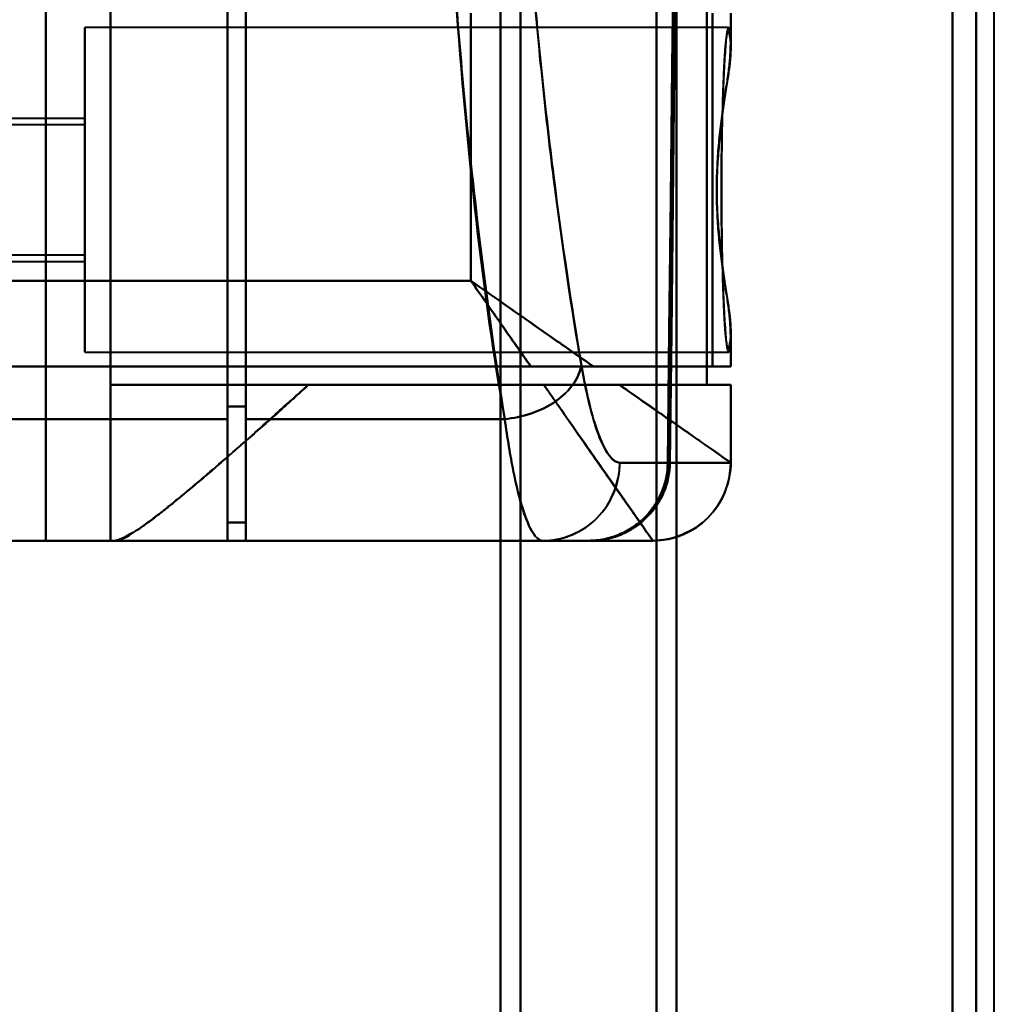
# Model space of a CAD drawing. Header units: millimetres. Extents: x -1087 to 1688, y -120 to 936.
# Tile 85 of 88: x 538 to 575, y 646 to 683. Entities that reach past the tile are written whole.
import ezdxf

# ---------------------------------------------------------------- set-up
doc = ezdxf.new("R2010")
doc.units = ezdxf.units.MM
doc.layers.add('A-GENM', color=13, linetype='Continuous', lineweight=40)
doc.layers.add('G-IMPT', color=8, linetype='Continuous', lineweight=40)

# ---------------------------------------------------------------- blocks, each defined once
blk = doc.blocks.new('NEXA 400 CALQUES_dwg-748074-Arrière')
at = {"layer": 'G-IMPT'}
for p, q in [((556, 638.372), (556, 739.372)), ((556, 739.372), (556, 638.372)), ((556.773, 738.781), (556.773, 638.372)), ((556.773, 638.372), (556.773, 738.781)), ((562, 638.372), (562, 738.338)), ((562, 738.338), (562, 638.372)), ((573.387, 738.338), (573.387, 638.372)), ((573.387, 638.372), (573.387, 738.338)), ((545.5, 668.05), (545.5, 738.05)), ((545.5, 738.05), (545.5, 668.05)), ((546.2, 668.05), (546.2, 738.05)), ((546.2, 738.05), (546.2, 668.05)), ((562.773, 737.746), (562.773, 638.372)), ((562.773, 638.372), (562.773, 737.746)), ((574.3, 737.746), (574.3, 638.372)), ((574.3, 638.372), (574.3, 737.746)), ((545.5, 668.532), (545.5, 737.552)), ((545.5, 737.552), (545.5, 668.532)), ((546.2, 668.532), (546.2, 737.552)), ((546.2, 737.552), (546.2, 668.532)), ((573.387, 737.432), (573.387, 638.372)), ((564.861, 682.346), (564.861, 683.672)), ((564.77, 683.122), (540, 683.122)), ((540, 676.872), (540, 683.122)), ((540, 683.122), (540, 676.872)), ((540, 679.622), (535, 679.622)), ((540, 679.372), (535, 679.372)), ((540, 676.872), (540, 679.622)), ((540, 679.622), (540, 676.872)), ((540, 676.872), (540, 679.372)), ((540, 679.372), (540, 676.872)), ((540, 674.372), (540, 676.872)), ((540, 676.872), (540, 674.372)), ((540, 674.122), (540, 676.872)), ((540, 670.622), (540, 676.872)), ((540, 676.872), (540, 674.122)), ((540, 676.872), (540, 670.622)), ((535, 674.372), (540, 674.372)), ((535, 674.122), (540, 674.122)), ((564.861, 670.072), (564.861, 671.398)), ((540, 670.622), (564.77, 670.622)), ((564.861, 670.072), (559.576, 670.072)), ((559.576, 670.072), (564.861, 670.072)), ((564.857, 670.072), (564.152, 670.072)), ((564.152, 670.072), (564.857, 670.072)), ((548.615, 669.372), (541, 669.372)), ((541, 669.372), (548.615, 669.372)), ((560.575, 669.372), (564.861, 669.372)), ((564.861, 669.372), (560.575, 669.372)), ((563.936, 669.372), (564.857, 669.372)), ((564.857, 669.372), (563.936, 669.372)), ((564.861, 666.372), (564.861, 669.372)), ((545.5, 664.072), (545.5, 668.532)), ((545.5, 668.532), (545.5, 664.072)), ((546.2, 664.072), (546.2, 668.532)), ((546.2, 668.532), (546.2, 664.072)), ((545.5, 663.372), (545.5, 668.05)), ((545.5, 668.05), (545.5, 663.372)), ((546.2, 663.372), (546.2, 668.05)), ((546.2, 668.05), (546.2, 663.372)), ((560.593, 666.372), (562.437, 666.372)), ((562.437, 666.372), (560.593, 666.372)), ((564.857, 666.372), (562.52, 666.372)), ((562.52, 666.372), (564.857, 666.372)), ((564.86, 666.372), (564.857, 666.372)), ((564.857, 666.372), (564.86, 666.372)), ((545.5, 664.072), (546.2, 664.072)), ((535, 663.372), (545.5, 663.372)), ((541.17, 663.372), (541, 663.372)), ((541, 663.372), (541.17, 663.372)), ((546.2, 663.372), (557.629, 663.372)), ((557.629, 663.372), (559.382, 663.372)), ((557.629, 663.372), (559.382, 663.372)), ((559.382, 663.372), (557.629, 663.372)), ((561.858, 663.372), (559.465, 663.372)), ((559.465, 663.372), (561.858, 663.372)), ((561.858, 663.372), (561.861, 663.372)), ((561.861, 663.372), (561.858, 663.372)), ((561.858, 663.372), (561.861, 663.372))]:
    blk.add_line(p, q, dxfattribs=at)
at = {"layer": 'G-IMPT', "flags": 128}
for points in [[(538.509, 663.372), (538.509, 683.122), (538.509, 702.872), (538.509, 722.622), (538.509, 742.372)], [(538.509, 742.372), (538.509, 722.622), (538.509, 702.872), (538.509, 683.122), (538.509, 663.372)], [(541, 742.372), (541, 722.622), (541, 702.872), (541, 683.122), (541, 663.372)], [(541, 663.372), (541, 683.122), (541, 702.872), (541, 722.622), (541, 742.372)], [(545.5, 664.072), (545.5, 669.732), (545.5, 675.391), (545.5, 681.051), (545.5, 686.71)], [(545.5, 686.71), (545.5, 681.051), (545.5, 675.391), (545.5, 669.732), (545.5, 664.072)], [(562.437, 666.372), (562.495, 671.456), (562.552, 676.54), (562.608, 681.625), (562.663, 686.71)], [(562.663, 686.71), (562.608, 681.625), (562.552, 676.54), (562.495, 671.456), (562.437, 666.372)], [(545.5, 686.327), (545.5, 680.589), (545.5, 674.85), (545.5, 669.111), (545.5, 663.372)], [(545.5, 663.372), (545.5, 669.111), (545.5, 674.85), (545.5, 680.589), (545.5, 686.327)], [(562.738, 686.327), (562.684, 681.338), (562.63, 676.348), (562.575, 671.36), (562.52, 666.372)], [(562.52, 666.372), (562.575, 671.36), (562.63, 676.348), (562.684, 681.338), (562.738, 686.327)], [(541, 669.372), (541, 673.122), (541, 676.872), (541, 680.622), (541, 684.372)], [(541, 684.372), (541, 680.622), (541, 676.872), (541, 673.122), (541, 669.372)], [(563.936, 669.372), (563.936, 673.122), (563.936, 676.872), (563.936, 680.622), (563.936, 684.372)], [(563.936, 684.372), (563.936, 680.622), (563.936, 676.872), (563.936, 673.122), (563.936, 669.372)], [(554.861, 683.672), (554.861, 681.097), (554.861, 678.522), (554.861, 675.947), (554.861, 673.372)], [(554.861, 673.372), (554.861, 675.947), (554.861, 678.522), (554.861, 681.097), (554.861, 683.672)], [(564.152, 683.672), (564.152, 680.272), (564.152, 676.872), (564.152, 673.472), (564.152, 670.072)], [(564.152, 670.072), (564.152, 673.472), (564.152, 676.872), (564.152, 680.272), (564.152, 683.672)], [(564.857, 682.499), (564.857, 682.792), (564.857, 683.085), (564.857, 683.379), (564.857, 683.672)], [(564.857, 683.672), (564.857, 683.379), (564.857, 683.085), (564.857, 682.792), (564.857, 682.499)], [(554.861, 673.372), (549.896, 673.372), (544.93, 673.372), (539.965, 673.372), (535, 673.372)], [(535, 673.372), (539.965, 673.372), (544.93, 673.372), (549.896, 673.372), (554.861, 673.372)], [(564.857, 670.072), (564.857, 670.366), (564.857, 670.659), (564.857, 670.953), (564.857, 671.246)], [(564.857, 671.246), (564.857, 670.953), (564.857, 670.659), (564.857, 670.366), (564.857, 670.072)], [(557.17, 670.072), (551.628, 670.072), (546.085, 670.072), (540.543, 670.072), (535, 670.072)], [(535, 670.072), (542.288, 670.072), (549.576, 670.072), (556.864, 670.072), (564.152, 670.072)], [(535, 670.072), (540.543, 670.072), (546.085, 670.072), (551.628, 670.072), (557.17, 670.072)], [(564.152, 670.072), (556.864, 670.072), (549.576, 670.072), (542.288, 670.072), (535, 670.072)], [(541, 669.372), (546.734, 669.372), (552.468, 669.372), (558.202, 669.372), (563.936, 669.372)], [(563.936, 669.372), (558.202, 669.372), (552.468, 669.372), (546.734, 669.372), (541, 669.372)], [(541, 663.372), (541, 664.872), (541, 666.372), (541, 667.872), (541, 669.372)], [(541, 669.372), (541, 667.872), (541, 666.372), (541, 664.872), (541, 663.372)], [(557.661, 669.372), (555.399, 669.372), (553.138, 669.372), (550.876, 669.372), (548.615, 669.372)], [(548.615, 669.372), (550.876, 669.372), (553.138, 669.372), (555.399, 669.372), (557.661, 669.372)], [(564.857, 666.372), (564.857, 667.122), (564.857, 667.872), (564.857, 668.622), (564.857, 669.372)], [(564.857, 669.372), (564.857, 668.622), (564.857, 667.872), (564.857, 667.122), (564.857, 666.372)], [(545.5, 668.532), (545.675, 668.532), (545.85, 668.532), (546.025, 668.532), (546.2, 668.532)], [(546.2, 668.532), (546.025, 668.532), (545.85, 668.532), (545.675, 668.532), (545.5, 668.532)], [(535, 668.05), (537.625, 668.05), (540.25, 668.05), (542.875, 668.05), (545.5, 668.05)], [(545.5, 668.05), (542.875, 668.05), (540.25, 668.05), (537.625, 668.05), (535, 668.05)], [(546.2, 668.05), (548.691, 668.05), (551.182, 668.05), (553.672, 668.05), (556.163, 668.05)], [(556.163, 668.05), (553.672, 668.05), (551.182, 668.05), (548.691, 668.05), (546.2, 668.05)], [(545.5, 664.072), (545.675, 664.072), (545.85, 664.072), (546.025, 664.072), (546.2, 664.072)], [(546.2, 664.072), (546.025, 664.072), (545.85, 664.072), (545.675, 664.072), (545.5, 664.072)], [(545.5, 664.072), (545.675, 664.072), (545.85, 664.072), (546.025, 664.072), (546.2, 664.072)], [(546.2, 664.072), (546.025, 664.072), (545.85, 664.072), (545.675, 664.072), (545.5, 664.072)], [(546.2, 664.072), (546.2, 663.897), (546.2, 663.722), (546.2, 663.547), (546.2, 663.372)], [(546.2, 663.372), (546.2, 663.547), (546.2, 663.722), (546.2, 663.897), (546.2, 664.072)], [(535, 663.372), (537.625, 663.372), (540.25, 663.372), (542.875, 663.372), (545.5, 663.372)], [(545.5, 663.372), (542.875, 663.372), (540.25, 663.372), (537.625, 663.372), (535, 663.372)], [(535, 663.372), (535.877, 663.372), (536.754, 663.372), (537.631, 663.372), (538.509, 663.372)], [(538.509, 663.372), (537.631, 663.372), (536.754, 663.372), (535.877, 663.372), (535, 663.372)], [(541, 663.372), (540.377, 663.372), (539.754, 663.372), (539.131, 663.372), (538.509, 663.372)], [(538.509, 663.372), (539.131, 663.372), (539.754, 663.372), (540.377, 663.372), (541, 663.372)], [(561.861, 663.372), (556.688, 663.372), (551.515, 663.372), (546.343, 663.372), (541.17, 663.372)], [(541.17, 663.372), (546.343, 663.372), (551.515, 663.372), (556.688, 663.372), (561.861, 663.372)], [(545.5, 663.372), (548.991, 663.372), (552.483, 663.372), (555.974, 663.372), (559.465, 663.372)], [(559.465, 663.372), (555.974, 663.372), (552.483, 663.372), (548.991, 663.372), (545.5, 663.372)], [(546.2, 663.372), (549.057, 663.372), (551.914, 663.372), (554.772, 663.372), (557.629, 663.372)], [(546.2, 663.372), (549.495, 663.372), (552.791, 663.372), (556.086, 663.372), (559.382, 663.372)], [(557.629, 663.372), (554.772, 663.372), (551.914, 663.372), (549.057, 663.372), (546.2, 663.372)], [(559.382, 663.372), (556.086, 663.372), (552.791, 663.372), (549.495, 663.372), (546.2, 663.372)], [(559.465, 663.372), (560.894, 663.372), (561.739, 663.372), (561.858, 663.372)]]:
    blk.add_lwpolyline(points, dxfattribs=at)
at = {"layer": 'G-IMPT'}
blk.add_arc((561.861, 666.372), 3, 270, 0, dxfattribs=at)
for centre, ratio in [((557.629, 666.372), 0.988057), ((561.858, 666.372), 0.999612), ((561.858, 666.372), 0.999612)]:
    blk.add_ellipse(centre, major_axis=(0, 3), ratio=ratio, start_param=3.141593, end_param=4.712389, dxfattribs=at)
for points in [[(556.163, 668.05), (555.333, 672.736), (554.098, 683.854), (553.306, 703.323), (554.236, 722.678), (555.514, 733.527), (556.359, 738.05)], [(554.861, 673.372), (555.057, 673.092), (555.449, 672.532), (556.033, 671.697), (556.61, 670.874), (556.985, 670.337), (557.17, 670.072)], [(559.115, 670.115), (559.073, 669.886), (558.856, 669.392), (558.179, 668.705), (557.196, 668.232), (556.491, 668.08), (556.163, 668.05)], [(556.163, 668.05), (556.491, 668.08), (557.196, 668.232), (558.179, 668.705), (558.856, 669.392), (559.073, 669.886), (559.115, 670.115)], [(557.17, 670.072), (557.59, 670.072), (558.423, 670.072), (559.205, 670.072), (559.576, 670.072)], [(560.593, 666.372), (560.338, 666.372), (559.802, 667.043), (559.32, 668.929), (559.115, 670.115)], [(559.115, 670.115), (559.326, 668.909), (559.802, 667.049), (560.334, 666.379), (560.593, 666.372)], [(561.861, 663.372), (561.861, 663.372), (561.663, 663.654), (560.8, 664.888), (559.441, 666.829), (558.28, 668.487), (557.661, 669.372)], [(564.861, 666.372), (564.861, 666.376), (564.667, 666.512), (563.811, 667.113), (562.439, 668.07), (561.233, 668.903), (560.575, 669.372)], [(557.629, 663.372), (557.5, 663.372), (557.242, 663.581), (556.853, 664.502), (556.485, 665.979), (556.267, 667.311), (556.163, 668.05)], [(556.163, 668.05), (556.264, 667.312), (556.489, 665.968), (556.853, 664.503), (557.241, 663.588), (557.502, 663.372), (557.629, 663.372)], [(557.629, 663.372), (557.978, 663.372), (558.743, 663.525), (559.791, 664.184), (560.442, 665.245), (560.593, 666.019), (560.593, 666.372)], [(559.382, 663.372), (559.778, 663.372), (560.571, 663.529), (561.582, 664.195), (562.266, 665.191), (562.433, 665.978), (562.437, 666.372)], [(562.437, 666.372), (562.432, 666.166), (562.385, 665.766), (562.213, 665.218), (561.921, 664.693), (561.541, 664.235), (561.076, 663.864), (560.545, 663.581), (559.991, 663.417), (559.589, 663.375), (559.382, 663.372)], [(559.465, 663.372), (559.673, 663.375), (560.075, 663.417), (560.628, 663.581), (561.159, 663.864), (561.624, 664.235), (562.004, 664.694), (562.296, 665.218), (562.467, 665.766), (562.514, 666.166), (562.52, 666.372)], [(562.52, 666.372), (562.515, 665.978), (562.348, 665.191), (561.665, 664.195), (560.654, 663.529), (559.861, 663.372), (559.465, 663.372)], [(564.861, 666.372), (564.861, 666.019), (564.708, 665.245), (564.049, 664.184), (562.988, 663.525), (562.214, 663.372), (561.861, 663.372)]]:
    blk.add_open_spline(points, degree=3, dxfattribs=at)
for points, knots in [([(556.359, 738.05), (555.975, 735.781), (555.425, 732.046), (554.8, 726.586), (554.25, 720.72), (553.759, 713.059), (553.528, 703.284), (553.688, 693.626), (554.135, 685.749), (554.644, 679.885), (555.251, 674.214), (555.787, 670.386), (556.163, 668.05)], [0, 0, 0, 0, 0.125, 0.1875, 0.25, 0.375, 0.5, 0.625, 0.75, 0.8125, 0.875, 1, 1, 1, 1]), ([(559.115, 670.115), (558.737, 672.305), (558.197, 675.895), (557.585, 681.221), (557.072, 686.73), (556.62, 694.143), (556.458, 703.239), (556.692, 712.442), (557.188, 719.651), (557.743, 725.16), (558.374, 730.285), (558.927, 733.787), (559.313, 735.915)], [0, 0, 0, 0, 0.125, 0.1875, 0.25, 0.375, 0.5, 0.625, 0.75, 0.8125, 0.875, 1, 1, 1, 1]), ([(559.313, 735.915), (558.913, 733.667), (558.354, 730.12), (557.729, 725.026), (557.329, 721.051), (556.998, 716.812), (556.743, 712.333), (556.576, 707.756), (556.507, 703.258), (556.542, 698.753), (556.675, 694.154), (556.898, 689.638), (557.201, 685.347), (557.578, 681.303), (558.176, 676.098), (558.722, 672.444), (559.115, 670.115)], [0, 0, 0, 0, 0.125, 0.1875, 0.25, 0.3125, 0.375, 0.4375, 0.5, 0.5625, 0.625, 0.6875, 0.75, 0.8125, 0.875, 1, 1, 1, 1]), ([(564.857, 682.499), (564.828, 682.954), (564.781, 683.278), (564.699, 682.892), (564.637, 682.21), (564.582, 681.21), (564.534, 679.944), (564.508, 678.464), (564.499, 677.404), (564.498, 676.872)], [0, 0, 0, 0, 0.25, 0.375, 0.5, 0.625, 0.75, 0.875, 1, 1, 1, 1]), ([(564.857, 671.246), (564.839, 671.069), (564.802, 670.817), (564.755, 670.76), (564.718, 670.868), (564.69, 671.027), (564.668, 671.223), (564.651, 671.42), (564.638, 671.584), (564.626, 671.777), (564.609, 672.085), (564.58, 672.731), (564.549, 673.663), (564.524, 674.673), (564.509, 675.438), (564.5, 676.19), (564.496, 676.872), (564.5, 677.555), (564.509, 678.307), (564.524, 679.072), (564.549, 680.082), (564.58, 681.014), (564.609, 681.66), (564.626, 681.967), (564.638, 682.161), (564.651, 682.325), (564.668, 682.521), (564.69, 682.717), (564.718, 682.876), (564.755, 682.985), (564.802, 682.928), (564.839, 682.676), (564.857, 682.499)], [0, 0, 0, 0, 0.0625, 0.125, 0.15625, 0.1875, 0.21875, 0.234375, 0.25, 0.265625, 0.28125, 0.3125, 0.375, 0.40625, 0.4375, 0.46875, 0.5, 0.53125, 0.5625, 0.59375, 0.625, 0.6875, 0.71875, 0.734375, 0.75, 0.765625, 0.78125, 0.8125, 0.84375, 0.875, 0.9375, 1, 1, 1, 1]), ([(564.318, 676.872), (564.321, 677.16), (564.334, 677.594), (564.366, 678.168), (564.406, 678.735), (564.471, 679.297), (564.545, 679.832), (564.596, 680.214), (564.647, 680.572), (564.703, 680.909), (564.754, 681.226), (564.793, 681.526), (564.821, 681.807), (564.849, 682.15), (564.857, 682.37), (564.857, 682.499)], [0, 0, 0, 0, 0.125, 0.1875, 0.25, 0.375, 0.4375, 0.5, 0.5625, 0.625, 0.6875, 0.75, 0.8125, 0.875, 1, 1, 1, 1]), ([(564.857, 682.499), (564.872, 682.204), (564.823, 681.698), (564.7, 680.889), (564.597, 680.225), (564.493, 679.464), (564.4, 678.613), (564.335, 677.727), (564.309, 676.873), (564.335, 676.02), (564.422, 674.835), (564.562, 673.738), (564.7, 672.855), (564.823, 672.046), (564.872, 671.54), (564.857, 671.246)], [0, 0, 0, 0, 0.125, 0.1875, 0.25, 0.3125, 0.375, 0.4375, 0.5, 0.5625, 0.625, 0.75, 0.8125, 0.875, 1, 1, 1, 1]), ([(564.857, 671.246), (564.857, 671.375), (564.848, 671.595), (564.821, 671.938), (564.793, 672.219), (564.754, 672.518), (564.703, 672.835), (564.648, 673.172), (564.596, 673.53), (564.545, 673.912), (564.471, 674.447), (564.406, 675.009), (564.366, 675.576), (564.334, 676.151), (564.321, 676.585), (564.318, 676.872)], [0, 0, 0, 0, 0.125, 0.1875, 0.25, 0.3125, 0.375, 0.4375, 0.5, 0.5625, 0.625, 0.75, 0.8125, 0.875, 1, 1, 1, 1]), ([(564.498, 676.872), (564.499, 676.34), (564.508, 675.281), (564.534, 673.801), (564.582, 672.535), (564.637, 671.535), (564.699, 670.852), (564.781, 670.467), (564.828, 670.791), (564.857, 671.246)], [0, 0, 0, 0, 0.125, 0.25, 0.375, 0.5, 0.625, 0.75, 1, 1, 1, 1]), ([(559.576, 670.072), (558.854, 670.58), (557.7, 671.384), (556.088, 672.514), (555.27, 673.085), (554.861, 673.372)], [0, 0, 0, 0, 0.5, 0.75, 1, 1, 1, 1]), ([(557.17, 670.073), (556.8, 670.602), (556.228, 671.419), (555.449, 672.532), (555.057, 673.092), (554.861, 673.372)], [0, 0, 0, 0, 0.5, 0.75, 1, 1, 1, 1]), ([(554.861, 673.372), (555.27, 673.086), (556.088, 672.513), (557.7, 671.385), (558.854, 670.577), (559.576, 670.072)], [0, 0, 0, 0, 0.25, 0.5, 1, 1, 1, 1]), ([(559.576, 670.072), (559.393, 670.074), (559.105, 670.072), (558.712, 670.073), (558.411, 670.072), (558.106, 670.073), (557.694, 670.073), (557.377, 670.069), (557.17, 670.072)], [0, 0, 0, 0, 0.25, 0.375, 0.5, 0.625, 0.75, 1, 1, 1, 1]), ([(541.17, 663.372), (541.28, 663.372), (541.492, 663.445), (541.87, 663.671), (542.197, 663.9), (542.584, 664.185), (543.028, 664.521), (543.506, 664.901), (543.997, 665.314), (544.499, 665.747), (545.204, 666.345), (546.135, 667.15), (547.328, 668.229), (548.177, 668.986), (548.615, 669.372)], [0, 0, 0, 0, 0.125, 0.1875, 0.25, 0.3125, 0.375, 0.4375, 0.5, 0.5625, 0.625, 0.75, 0.875, 1, 1, 1, 1]), ([(548.615, 669.372), (548.186, 668.976), (547.552, 668.403), (546.738, 667.683), (546.143, 667.166), (545.574, 666.668), (545.033, 666.19), (544.508, 665.736), (543.996, 665.315), (543.496, 664.911), (543.023, 664.525), (542.587, 664.179), (542.198, 663.898), (541.86, 663.685), (541.475, 663.469), (541.268, 663.389), (541.17, 663.372)], [0, 0, 0, 0, 0.125, 0.1875, 0.25, 0.3125, 0.375, 0.4375, 0.5, 0.5625, 0.625, 0.6875, 0.75, 0.8125, 0.875, 1, 1, 1, 1]), ([(557.661, 669.372), (557.916, 669.369), (558.243, 669.372), (558.627, 669.374), (558.816, 669.373), (559.003, 669.372), (559.189, 669.372), (559.373, 669.373), (559.613, 669.372), (560.026, 669.372), (560.363, 669.375), (560.575, 669.372)], [0, 0, 0, 0, 0.25, 0.3125, 0.375, 0.4375, 0.5, 0.5625, 0.625, 0.75, 1, 1, 1, 1]), ([(560.575, 669.372), (560.145, 669.372), (559.448, 669.372), (558.436, 669.372), (557.922, 669.372), (557.661, 669.372)], [0, 0, 0, 0, 0.5, 0.75, 1, 1, 1, 1]), ([(557.661, 669.372), (558.293, 668.487), (559.142, 667.244), (560.113, 665.858), (560.732, 664.976), (561.227, 664.271), (561.716, 663.584), (561.858, 663.372), (561.861, 663.372)], [0, 0, 0, 0, 0.25, 0.375, 0.5, 0.625, 0.75, 1, 1, 1, 1]), ([(560.575, 669.372), (561.233, 668.912), (562.438, 668.068), (564.269, 666.787), (564.861, 666.372), (564.861, 666.372)], [0, 0, 0, 0, 0.25, 0.5, 1, 1, 1, 1])]:
    blk.add_open_spline(points, degree=3, knots=knots, dxfattribs=at)
blk = doc.blocks.new('Souche connecteur circulaire R23 - Souche connecteur circulaire R23-748178-Arrière')
at = {"layer": 'A-GENM'}
blk.add_line((575, 638), (575, 738), dxfattribs=at)

msp = doc.modelspace()

# ---------------------------------------------------------------- linework, layer by layer
at = {"color": 94, "lineweight": 30}
for p, q in [((573.387, 738.372), (573.387, 538.372)), ((573.387, 538.372), (573.387, 738.372))]:
    msp.add_line(p, q, dxfattribs=at)
at = {"color": 1, "lineweight": 30}
msp.add_line((573.387, 738.372), (573.387, 538.372), dxfattribs=at)

# ---------------------------------------------------------------- block references
at = {"layer": 'A-GENM'}
msp.add_blockref('Souche connecteur circulaire R23 - Souche connecteur circulaire R23-748178-Arrière', (0, 0), dxfattribs=at)
at = {"layer": 'G-IMPT'}
msp.add_blockref('NEXA 400 CALQUES_dwg-748074-Arrière', (0, 0), dxfattribs=at)

doc.saveas('drawing.dxf')
